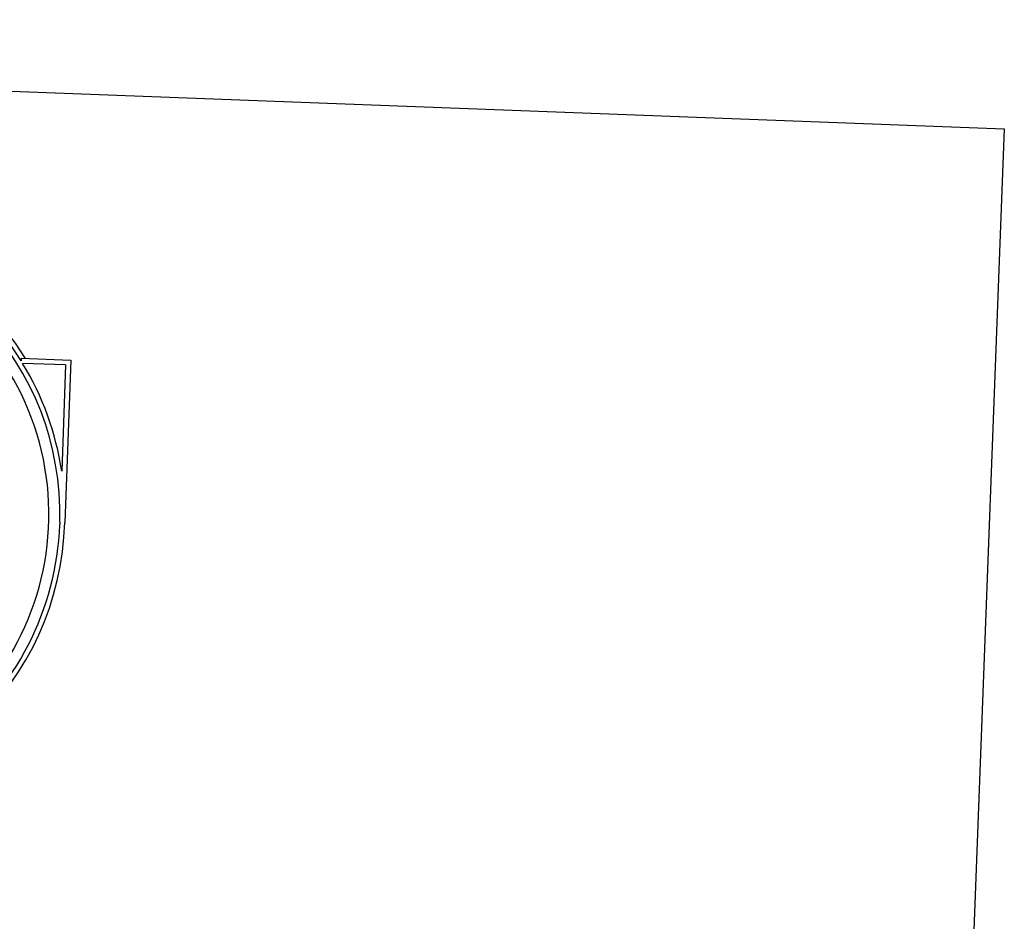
# Model space of a CAD drawing. Header units: millimetres. Extents: x 119024465 to 119292677, y 483022511 to 483148062.
# Tile 162 of 162: x 119247972 to 119292677, y 483093118 to 483134051. Entities that reach past the tile are written whole.
import ezdxf

# ---------------------------------------------------------------- set-up
doc = ezdxf.new("R2010")
doc.units = ezdxf.units.MM
doc.header["$LTSCALE"] = 100
for name, color, linetype in [('204 tekst fdstp', 255, 'CONTINUOUS'), ('AL28----', 4, 'CONTINUOUS'), ('AL28----_ARC', 8, 'CONTINUOUS'), ('AL90----', 8, 'CONTINUOUS')]:
    doc.layers.add(name, color=color, linetype=linetype)

msp = doc.modelspace()

# ---------------------------------------------------------------- linework, layer by layer
at = {"layer": '204 tekst fdstp'}
msp.add_lwpolyline([(119162213.9, 483134050.8), (119292676.9, 483129102.6), (119289203.2, 483037518), (119158740.3, 483042466.3)], close=True, dxfattribs=at)
at = {"layer": 'AL28----', "linetype": 'ByBlock'}
for p, q in [((119248042.9, 483118676.9), (119250287.4, 483118595)), ((119250054.4, 483118378.4), (119248106.5, 483118449.4)), ((119250287.4, 483118595), (119250019, 483111231.1)), ((119250054.4, 483118378.4), (119249878.4, 483113552.5))]:
    msp.add_line(p, q, dxfattribs=at)
for centre, radius, start, end in [((119236822.3, 483111597.2), 13201.8, 31.83053, 89.90683), ((119236818.7, 483111601.1), 13430, 31.75797, 87.91201), ((119236822.3, 483111597.2), 12976.8, 358.41524, 87.92842), ((119236822.3, 483111597.2), 13201.8, 8.51713, 31.26752), ((119236822.3, 483111597.2), 13201.8, 268.54675, 358.41094), ((119236822.3, 483111597.2), 12976.8, 307.60392, 357.92856)]:
    msp.add_arc(centre, radius, start, end, dxfattribs=at)
at = {"layer": 'AL28----_ARC', "linetype": 'ByBlock'}
msp.add_arc((119236818.7, 483111601.1), 12480, 307.3405, 61.24987, dxfattribs=at)
at = {"layer": 'AL90----', "linetype": 'ByBlock'}
for p, q in [((119248042.9, 483118676.9), (119248038.6, 483118559.9)), ((119249794.1, 483111238.3), (119249790, 483111128.2)), ((119249790, 483111128.2), (119249790.5, 483111128.2))]:
    msp.add_line(p, q, dxfattribs=at)

doc.saveas('drawing.dxf')
